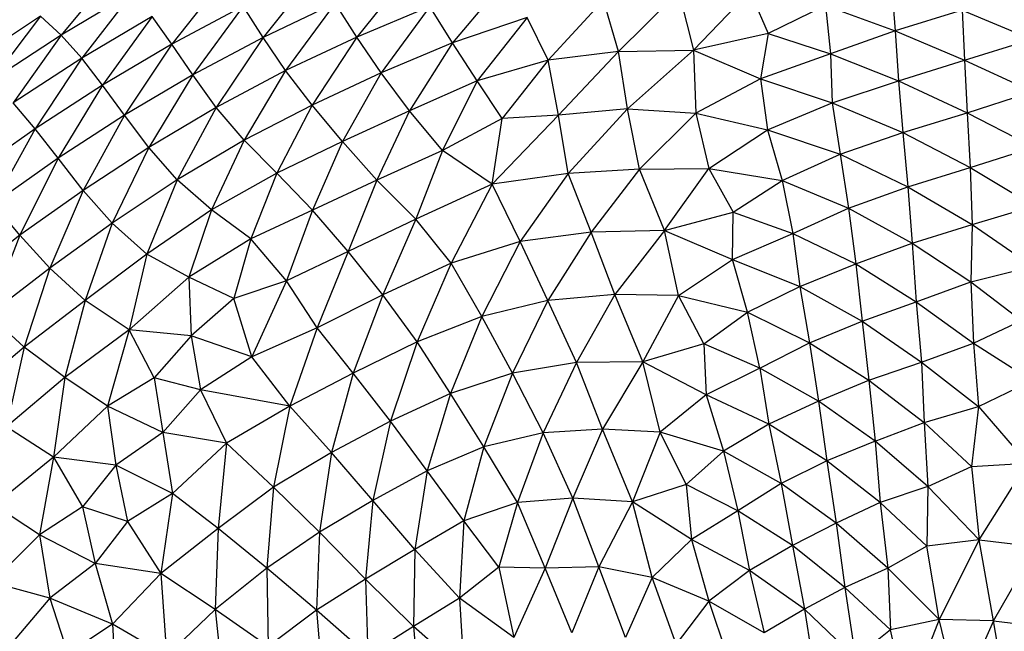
# Paper-space layout '_Superior' of a CAD drawing. Header units: millimetres. Extents: x -213 to 187, y -200 to 200.
# Tile 19 of 36: x -68 to -19, y 53 to 84. Entities that reach past the tile are written whole.
import ezdxf

# ---------------------------------------------------------------- set-up
doc = ezdxf.new("R2010")
doc.units = ezdxf.units.MM

psp = doc.layouts.new('_Superior')

# ---------------------------------------------------------------- linework, layer by layer
at = {"color": 7, "linetype": 'Continuous', "lineweight": 25}
for p, q in [((-63.391, 85.934), (-65.974, 82.819)), ((-57.826, 85.682), (-60.447, 82.365)), ((-53.241, 86.008), (-55.892, 82.697)), ((-48.575, 85.983), (-51.215, 82.718)), ((-43.746, 85.611), (-46.424, 82.427)), ((-24.504, 85.411), (-24.318, 83.037)), ((-62.403, 84.946), (-65.974, 82.819)), ((-62.403, 84.946), (-64.952, 81.667)), ((-35.125, 84.977), (-38.142, 82.001)), ((-35.125, 84.977), (-34.392, 82.061)), ((-31.573, 85.013), (-34.392, 82.061)), ((-31.573, 85.013), (-30.661, 82.892)), ((-56.891, 84.263), (-60.447, 82.365)), ((-56.891, 84.263), (-59.405, 80.825)), ((-55.892, 82.697), (-56.891, 84.263)), ((-52.287, 84.416), (-55.892, 82.697)), ((-52.287, 84.416), (-54.763, 81.039)), ((-51.215, 82.718), (-52.287, 84.416)), ((-47.557, 84.253), (-51.215, 82.718)), ((-47.557, 84.253), (-49.987, 80.925)), ((-46.424, 82.427), (-47.557, 84.253)), ((-38.89, 84.557), (-41.644, 81.568)), ((-38.142, 82.001), (-38.89, 84.557)), ((-27.8, 84.292), (-30.661, 82.892)), ((-27.8, 84.292), (-27.552, 81.874)), ((-27.8, 84.292), (-24.318, 83.037)), ((-67.008, 83.761), (-70.525, 81.435)), ((-67.008, 83.761), (-69.453, 80.541)), ((-65.974, 82.819), (-67.008, 83.761)), ((-61.431, 83.75), (-64.952, 81.667)), ((-61.431, 83.75), (-63.914, 80.32)), ((-60.447, 82.365), (-61.431, 83.75)), ((-42.697, 83.693), (-46.424, 82.427)), ((-42.697, 83.693), (-45.195, 80.527)), ((-41.644, 81.568), (-42.697, 83.693)), ((-20.972, 84.06), (-24.318, 83.037)), ((-20.972, 84.06), (-17.504, 82.613)), ((-20.972, 84.06), (-20.854, 81.566)), ((-65.974, 82.819), (-69.453, 80.541)), ((-65.974, 82.819), (-68.377, 79.435)), ((-64.952, 81.667), (-65.974, 82.819)), ((-55.892, 82.697), (-59.405, 80.825)), ((-55.892, 82.697), (-58.234, 79.196)), ((-54.763, 81.039), (-55.892, 82.697)), ((-51.215, 82.718), (-54.763, 81.039)), ((-51.215, 82.718), (-53.443, 79.32)), ((-49.987, 80.925), (-51.215, 82.718)), ((-30.661, 82.892), (-34.392, 82.061)), ((-30.661, 82.892), (-31.05, 80.624)), ((-30.661, 82.892), (-27.552, 81.874)), ((-24.318, 83.037), (-27.552, 81.874)), ((-24.318, 83.037), (-20.854, 81.566)), ((-24.318, 83.037), (-24.142, 80.534)), ((-60.447, 82.365), (-63.914, 80.32)), ((-60.447, 82.365), (-62.819, 78.808)), ((-59.405, 80.825), (-60.447, 82.365)), ((-46.424, 82.427), (-49.987, 80.925)), ((-46.424, 82.427), (-48.579, 79.032)), ((-45.195, 80.527), (-46.424, 82.427)), ((-20.854, 81.566), (-17.504, 82.613)), ((-64.952, 81.667), (-68.377, 79.435)), ((-64.952, 81.667), (-67.282, 78.134)), ((-63.914, 80.32), (-64.952, 81.667)), ((-38.142, 82.001), (-41.644, 81.568)), ((-38.142, 82.001), (-41.129, 78.805)), ((-38.142, 82.001), (-34.392, 82.061)), ((-37.68, 79.133), (-38.142, 82.001)), ((-34.392, 82.061), (-37.68, 79.133)), ((-34.392, 82.061), (-31.05, 80.624)), ((-34.392, 82.061), (-34.274, 78.916)), ((-27.552, 81.874), (-31.05, 80.624)), ((-27.552, 81.874), (-27.465, 79.432)), ((-27.552, 81.874), (-24.142, 80.534)), ((-41.644, 81.568), (-45.195, 80.527)), ((-41.644, 81.568), (-43.956, 78.646)), ((-41.129, 78.805), (-41.644, 81.568)), ((-24.142, 80.534), (-20.854, 81.566)), ((-20.854, 81.566), (-20.716, 78.937)), ((-20.854, 81.566), (-17.451, 79.987)), ((-59.405, 80.825), (-62.819, 78.808)), ((-59.405, 80.825), (-61.606, 77.191)), ((-58.234, 79.196), (-59.405, 80.825)), ((-54.763, 81.039), (-58.234, 79.196)), ((-54.763, 81.039), (-56.842, 77.56)), ((-53.443, 79.32), (-54.763, 81.039)), ((-49.987, 80.925), (-53.443, 79.32)), ((-49.987, 80.925), (-51.924, 77.502)), ((-48.579, 79.032), (-49.987, 80.925)), ((-63.914, 80.32), (-67.282, 78.134)), ((-63.914, 80.32), (-66.134, 76.658)), ((-62.819, 78.808), (-63.914, 80.32)), ((-45.195, 80.527), (-48.579, 79.032)), ((-45.195, 80.527), (-46.923, 77.049)), ((-43.956, 78.646), (-45.195, 80.527)), ((-31.05, 80.624), (-34.274, 78.916)), ((-31.05, 80.624), (-30.688, 78.078)), ((-31.05, 80.624), (-27.465, 79.432)), ((-27.465, 79.432), (-24.142, 80.534)), ((-24.142, 80.534), (-20.716, 78.937)), ((-24.142, 80.534), (-23.94, 77.945)), ((-20.716, 78.937), (-17.451, 79.987)), ((-67.282, 78.134), (-68.377, 79.435)), ((-58.234, 79.196), (-61.606, 77.191)), ((-58.234, 79.196), (-60.191, 75.574)), ((-56.842, 77.56), (-58.234, 79.196)), ((-53.443, 79.32), (-56.842, 77.56)), ((-53.443, 79.32), (-55.201, 75.912)), ((-51.924, 77.502), (-53.443, 79.32)), ((-30.688, 78.078), (-27.465, 79.432)), ((-27.465, 79.432), (-23.94, 77.945)), ((-27.465, 79.432), (-27.068, 76.865)), ((-62.819, 78.808), (-66.134, 76.658)), ((-62.819, 78.808), (-64.875, 75.054)), ((-61.606, 77.191), (-62.819, 78.808)), ((-48.579, 79.032), (-51.924, 77.502)), ((-48.579, 79.032), (-50.212, 75.56)), ((-46.923, 77.049), (-48.579, 79.032)), ((-41.129, 78.805), (-44.452, 75.36)), ((-41.129, 78.805), (-43.956, 78.646)), ((-37.68, 79.133), (-41.129, 78.805)), ((-40.652, 75.902), (-41.129, 78.805)), ((-37.68, 79.133), (-40.652, 75.902)), ((-37.68, 79.133), (-34.274, 78.916)), ((-37.093, 76.105), (-37.68, 79.133)), ((-34.274, 78.916), (-37.093, 76.105)), ((-34.274, 78.916), (-30.688, 78.078)), ((-34.274, 78.916), (-33.629, 76.147)), ((-23.94, 77.945), (-20.716, 78.937)), ((-20.716, 78.937), (-17.394, 77.205)), ((-20.716, 78.937), (-20.571, 76.19)), ((-43.956, 78.646), (-46.923, 77.049)), ((-44.452, 75.36), (-43.956, 78.646)), ((-67.282, 78.134), (-70.552, 75.808)), ((-67.282, 78.134), (-69.346, 74.379)), ((-66.134, 76.658), (-67.282, 78.134)), ((-33.629, 76.147), (-30.688, 78.078)), ((-30.688, 78.078), (-27.068, 76.865)), ((-30.688, 78.078), (-29.956, 75.553)), ((-27.068, 76.865), (-23.94, 77.945)), ((-23.94, 77.945), (-20.571, 76.19)), ((-23.94, 77.945), (-23.677, 75.232)), ((-56.842, 77.56), (-60.191, 75.574)), ((-56.842, 77.56), (-58.471, 74.086)), ((-55.201, 75.912), (-56.842, 77.56)), ((-51.924, 77.502), (-55.201, 75.912)), ((-51.924, 77.502), (-53.427, 74.057)), ((-50.212, 75.56), (-51.924, 77.502)), ((-61.606, 77.191), (-64.875, 75.054)), ((-61.606, 77.191), (-63.426, 73.411)), ((-60.191, 75.574), (-61.606, 77.191)), ((-46.923, 77.049), (-50.212, 75.56)), ((-46.923, 77.049), (-48.266, 73.606)), ((-44.452, 75.36), (-46.923, 77.049)), ((-29.956, 75.553), (-27.068, 76.865)), ((-27.068, 76.865), (-23.677, 75.232)), ((-27.068, 76.865), (-26.641, 74.166)), ((-20.571, 76.19), (-17.394, 77.205)), ((-66.134, 76.658), (-69.346, 74.379)), ((-66.134, 76.658), (-68.038, 72.806)), ((-64.875, 75.054), (-66.134, 76.658)), ((-55.201, 75.912), (-58.471, 74.086)), ((-55.201, 75.912), (-56.51, 72.622)), ((-53.427, 74.057), (-55.201, 75.912)), ((-40.652, 75.902), (-44.452, 75.36)), ((-40.652, 75.902), (-43.044, 72.49)), ((-37.093, 76.105), (-40.652, 75.902)), ((-39.496, 72.956), (-40.652, 75.902)), ((-37.093, 76.105), (-39.496, 72.956)), ((-37.093, 76.105), (-33.629, 76.147)), ((-35.834, 73.042), (-37.093, 76.105)), ((-35.834, 73.042), (-33.629, 76.147)), ((-33.629, 76.147), (-29.956, 75.553)), ((-33.629, 76.147), (-32.412, 73.969)), ((-23.677, 75.232), (-20.571, 76.19)), ((-20.571, 76.19), (-17.371, 74.276)), ((-20.571, 76.19), (-20.476, 73.346)), ((-60.191, 75.574), (-63.426, 73.411)), ((-60.191, 75.574), (-61.694, 71.869)), ((-58.471, 74.086), (-60.191, 75.574)), ((-50.212, 75.56), (-53.427, 74.057)), ((-50.212, 75.56), (-51.646, 71.997)), ((-48.266, 73.606), (-50.212, 75.56)), ((-44.452, 75.36), (-48.266, 73.606)), ((-44.452, 75.36), (-46.5, 71.411)), ((-43.044, 72.49), (-44.452, 75.36)), ((-32.412, 73.969), (-29.956, 75.553)), ((-29.956, 75.553), (-26.641, 74.166)), ((-29.956, 75.553), (-29.425, 72.901)), ((-64.875, 75.054), (-68.038, 72.806)), ((-64.875, 75.054), (-66.546, 71.157)), ((-63.426, 73.411), (-64.875, 75.054)), ((-26.641, 74.166), (-23.677, 75.232)), ((-23.677, 75.232), (-23.474, 72.419)), ((-23.677, 75.232), (-20.476, 73.346)), ((-68.038, 72.806), (-69.346, 74.379)), ((-20.476, 73.346), (-17.371, 74.276)), ((-58.471, 74.086), (-61.694, 71.869)), ((-58.471, 74.086), (-59.592, 70.72)), ((-56.51, 72.622), (-58.471, 74.086)), ((-53.427, 74.057), (-56.51, 72.622)), ((-53.427, 74.057), (-54.728, 70.531)), ((-51.646, 71.997), (-53.427, 74.057)), ((-35.834, 73.042), (-32.412, 73.969)), ((-32.447, 71.588), (-32.412, 73.969)), ((-32.412, 73.969), (-29.425, 72.901)), ((-29.425, 72.901), (-26.641, 74.166)), ((-26.641, 74.166), (-26.286, 71.371)), ((-26.641, 74.166), (-23.474, 72.419)), ((-63.426, 73.411), (-66.546, 71.157)), ((-63.426, 73.411), (-64.776, 69.54)), ((-61.694, 71.869), (-63.426, 73.411)), ((-48.266, 73.606), (-51.646, 71.997)), ((-48.266, 73.606), (-49.907, 69.822)), ((-46.5, 71.411), (-48.266, 73.606)), ((-23.474, 72.419), (-20.476, 73.346)), ((-20.476, 73.346), (-20.541, 70.48)), ((-20.476, 73.346), (-17.459, 71.258)), ((-68.038, 72.806), (-71.101, 70.446)), ((-68.038, 72.806), (-69.579, 68.824)), ((-66.546, 71.157), (-68.038, 72.806)), ((-39.496, 72.956), (-43.044, 72.49)), ((-39.496, 72.956), (-41.667, 69.539)), ((-35.834, 73.042), (-39.496, 72.956)), ((-38.321, 69.846), (-39.496, 72.956)), ((-35.834, 73.042), (-38.321, 69.846)), ((-35.834, 73.042), (-32.447, 71.588)), ((-35.136, 69.801), (-35.834, 73.042)), ((-32.447, 71.588), (-29.425, 72.901)), ((-29.425, 72.901), (-26.286, 71.371)), ((-29.425, 72.901), (-29.082, 70.249)), ((-56.51, 72.622), (-59.592, 70.72)), ((-56.51, 72.622), (-57.357, 69.648)), ((-54.728, 70.531), (-56.51, 72.622)), ((-43.044, 72.49), (-46.5, 71.411)), ((-43.044, 72.49), (-44.963, 68.743)), ((-41.667, 69.539), (-43.044, 72.49)), ((-26.286, 71.371), (-23.474, 72.419)), ((-23.474, 72.419), (-20.541, 70.48)), ((-23.474, 72.419), (-23.265, 69.486)), ((-61.694, 71.869), (-64.776, 69.54)), ((-61.694, 71.869), (-62.583, 68.075)), ((-59.592, 70.72), (-61.694, 71.869)), ((-51.646, 71.997), (-54.728, 70.531)), ((-51.646, 71.997), (-53.183, 68.187)), ((-49.907, 69.822), (-51.646, 71.997)), ((-46.5, 71.411), (-49.907, 69.822)), ((-46.5, 71.411), (-48.194, 67.474)), ((-44.963, 68.743), (-46.5, 71.411)), ((-35.136, 69.801), (-32.447, 71.588)), ((-31.699, 68.957), (-32.447, 71.588)), ((-32.447, 71.588), (-29.082, 70.249)), ((-29.082, 70.249), (-26.286, 71.371)), ((-26.286, 71.371), (-23.265, 69.486)), ((-26.286, 71.371), (-25.958, 68.506)), ((-66.546, 71.157), (-69.579, 68.824)), ((-66.546, 71.157), (-67.828, 67.205)), ((-64.776, 69.54), (-66.546, 71.157)), ((-20.541, 70.48), (-17.459, 71.258)), ((-59.592, 70.72), (-62.583, 68.075)), ((-57.357, 69.648), (-59.592, 70.72)), ((-59.592, 70.72), (-59.478, 67.776)), ((-54.728, 70.531), (-57.357, 69.648)), ((-54.728, 70.531), (-56.445, 66.734)), ((-53.183, 68.187), (-54.728, 70.531)), ((-23.265, 69.486), (-20.541, 70.48)), ((-20.541, 70.48), (-18.004, 68.552)), ((-20.541, 70.48), (-20.407, 67.406)), ((-38.321, 69.846), (-41.667, 69.539)), ((-38.321, 69.846), (-40.236, 66.445)), ((-36.921, 66.471), (-38.321, 69.846)), ((-35.136, 69.801), (-38.321, 69.846)), ((-31.699, 68.957), (-29.082, 70.249)), ((-29.082, 70.249), (-25.958, 68.506)), ((-29.082, 70.249), (-28.59, 67.434)), ((-64.776, 69.54), (-67.828, 67.205)), ((-64.776, 69.54), (-65.791, 65.691)), ((-62.583, 68.075), (-64.776, 69.54)), ((-57.357, 69.648), (-59.478, 67.776)), ((-56.445, 66.734), (-57.357, 69.648)), ((-49.907, 69.822), (-53.183, 68.187)), ((-49.907, 69.822), (-51.383, 65.906)), ((-48.194, 67.474), (-49.907, 69.822)), ((-41.667, 69.539), (-44.963, 68.743)), ((-41.667, 69.539), (-43.429, 65.917)), ((-40.236, 66.445), (-41.667, 69.539)), ((-35.136, 69.801), (-36.921, 66.471)), ((-33.873, 67.378), (-35.136, 69.801)), ((-35.136, 69.801), (-31.699, 68.957)), ((-25.958, 68.506), (-23.265, 69.486)), ((-23.265, 69.486), (-23.005, 66.469)), ((-23.265, 69.486), (-20.407, 67.406)), ((-33.873, 67.378), (-31.699, 68.957)), ((-31.077, 66.163), (-31.699, 68.957)), ((-31.699, 68.957), (-28.59, 67.434)), ((-67.828, 67.205), (-69.579, 68.824)), ((-44.963, 68.743), (-48.194, 67.474)), ((-44.963, 68.743), (-46.527, 64.903)), ((-43.429, 65.917), (-44.963, 68.743)), ((-28.59, 67.434), (-25.958, 68.506)), ((-25.958, 68.506), (-23.005, 66.469)), ((-25.958, 68.506), (-25.626, 65.558)), ((-20.407, 67.406), (-18.004, 68.552)), ((-62.583, 68.075), (-65.791, 65.691)), ((-62.583, 68.075), (-63.666, 64.259)), ((-59.478, 67.776), (-62.583, 68.075)), ((-61.328, 65.682), (-62.583, 68.075)), ((-53.183, 68.187), (-56.445, 66.734)), ((-53.183, 68.187), (-54.549, 64.26)), ((-51.383, 65.906), (-53.183, 68.187)), ((-59.478, 67.776), (-61.328, 65.682)), ((-56.445, 66.734), (-59.478, 67.776)), ((-59.478, 67.776), (-59.02, 65.08)), ((-48.194, 67.474), (-51.383, 65.906)), ((-48.194, 67.474), (-49.533, 63.519)), ((-46.527, 64.903), (-48.194, 67.474)), ((-31.077, 66.163), (-28.59, 67.434)), ((-28.59, 67.434), (-25.626, 65.558)), ((-28.59, 67.434), (-28.14, 64.518)), ((-23.005, 66.469), (-20.407, 67.406)), ((-20.407, 67.406), (-17.485, 65.536)), ((-20.407, 67.406), (-20.156, 64.248)), ((-67.828, 67.205), (-70.746, 64.766)), ((-67.828, 67.205), (-68.713, 63.224)), ((-65.791, 65.691), (-67.828, 67.205)), ((-33.873, 67.378), (-36.921, 66.471)), ((-31.077, 66.163), (-33.873, 67.378)), ((-33.873, 67.378), (-33.751, 64.827)), ((-56.445, 66.734), (-59.02, 65.08)), ((-54.549, 64.26), (-56.445, 66.734)), ((-40.236, 66.445), (-43.429, 65.917)), ((-40.236, 66.445), (-41.907, 62.929)), ((-36.921, 66.471), (-40.236, 66.445)), ((-38.928, 63.107), (-40.236, 66.445)), ((-36.921, 66.471), (-38.928, 63.107)), ((-36.052, 62.962), (-36.921, 66.471)), ((-33.751, 64.827), (-36.921, 66.471)), ((-25.626, 65.558), (-23.005, 66.469)), ((-23.005, 66.469), (-22.86, 63.453)), ((-23.005, 66.469), (-20.156, 64.248)), ((-43.429, 65.917), (-46.527, 64.903)), ((-43.429, 65.917), (-44.856, 62.224)), ((-41.907, 62.929), (-43.429, 65.917)), ((-31.077, 66.163), (-33.751, 64.827)), ((-28.14, 64.518), (-31.077, 66.163)), ((-31.077, 66.163), (-30.619, 63.37)), ((-65.791, 65.691), (-68.713, 63.224)), ((-65.791, 65.691), (-66.367, 61.719)), ((-63.666, 64.259), (-65.791, 65.691)), ((-61.328, 65.682), (-63.666, 64.259)), ((-61.328, 65.682), (-60.9, 62.948)), ((-59.02, 65.08), (-61.328, 65.682)), ((-51.383, 65.906), (-54.549, 64.26)), ((-51.383, 65.906), (-52.474, 61.942)), ((-49.533, 63.519), (-51.383, 65.906)), ((-28.14, 64.518), (-25.626, 65.558)), ((-25.626, 65.558), (-25.317, 62.518)), ((-25.626, 65.558), (-22.86, 63.453)), ((-20.156, 64.248), (-17.485, 65.536)), ((-59.02, 65.08), (-60.9, 62.948)), ((-54.549, 64.26), (-59.02, 65.08)), ((-59.02, 65.08), (-57.715, 62.415)), ((-46.527, 64.903), (-49.533, 63.519)), ((-46.527, 64.903), (-47.694, 61.023)), ((-44.856, 62.224), (-46.527, 64.903)), ((-33.751, 64.827), (-36.052, 62.962)), ((-30.619, 63.37), (-33.751, 64.827)), ((-33.751, 64.827), (-32.897, 62.012)), ((-28.14, 64.518), (-30.619, 63.37)), ((-25.317, 62.518), (-28.14, 64.518)), ((-28.14, 64.518), (-27.728, 61.535)), ((-63.666, 64.259), (-66.367, 61.719)), ((-60.9, 62.948), (-63.666, 64.259)), ((-63.666, 64.259), (-63.25, 61.304)), ((-54.549, 64.26), (-57.715, 62.415)), ((-54.549, 64.26), (-55.369, 60.22)), ((-52.474, 61.942), (-54.549, 64.26)), ((-22.86, 63.453), (-20.156, 64.248)), ((-20.156, 64.248), (-20.51, 61.241)), ((-20.156, 64.248), (-17.714, 61.414)), ((-49.533, 63.519), (-52.474, 61.942)), ((-49.533, 63.519), (-50.41, 59.544)), ((-47.694, 61.023), (-49.533, 63.519)), ((-25.317, 62.518), (-22.86, 63.453)), ((-22.86, 63.453), (-20.51, 61.241)), ((-22.86, 63.453), (-22.681, 60.246)), ((-66.367, 61.719), (-68.713, 63.224)), ((-38.928, 63.107), (-41.907, 62.929)), ((-38.928, 63.107), (-40.423, 59.66)), ((-37.432, 59.475), (-38.928, 63.107)), ((-36.052, 62.962), (-38.928, 63.107)), ((-36.052, 62.962), (-37.432, 59.475)), ((-34.751, 60.342), (-36.052, 62.962)), ((-32.897, 62.012), (-36.052, 62.962)), ((-30.619, 63.37), (-32.897, 62.012)), ((-30.619, 63.37), (-30.009, 60.388)), ((-27.728, 61.535), (-30.619, 63.37)), ((-60.9, 62.948), (-63.25, 61.304)), ((-60.9, 62.948), (-60.424, 59.89)), ((-57.715, 62.415), (-60.9, 62.948)), ((-41.907, 62.929), (-44.856, 62.224)), ((-41.907, 62.929), (-43.185, 59.447)), ((-40.423, 59.66), (-41.907, 62.929)), ((-25.317, 62.518), (-27.728, 61.535)), ((-22.681, 60.246), (-25.317, 62.518)), ((-25.317, 62.518), (-25.069, 59.437)), ((-57.715, 62.415), (-60.424, 59.89)), ((-57.715, 62.415), (-58.135, 58.15)), ((-55.369, 60.22), (-57.715, 62.415)), ((-44.856, 62.224), (-47.694, 61.023)), ((-44.856, 62.224), (-45.863, 58.534)), ((-43.185, 59.447), (-44.856, 62.224)), ((-32.897, 62.012), (-34.751, 60.342)), ((-32.897, 62.012), (-32.172, 59.028)), ((-30.009, 60.388), (-32.897, 62.012)), ((-66.367, 61.719), (-69.316, 59.307)), ((-66.367, 61.719), (-67.057, 57.832)), ((-63.25, 61.304), (-66.367, 61.719)), ((-66.367, 61.719), (-64.917, 59.23)), ((-52.474, 61.942), (-55.369, 60.22)), ((-52.474, 61.942), (-53.08, 57.957)), ((-50.41, 59.544), (-52.474, 61.942)), ((-27.728, 61.535), (-30.009, 60.388)), ((-27.728, 61.535), (-27.262, 58.405)), ((-25.069, 59.437), (-27.728, 61.535)), ((-63.25, 61.304), (-64.917, 59.23)), ((-60.424, 59.89), (-63.25, 61.304)), ((-63.25, 61.304), (-62.659, 58.496)), ((-47.694, 61.023), (-50.41, 59.544)), ((-47.694, 61.023), (-48.308, 57.087)), ((-45.863, 58.534), (-47.694, 61.023)), ((-22.681, 60.246), (-20.51, 61.241)), ((-20.51, 61.241), (-17.714, 61.414)), ((-20.51, 61.241), (-20.121, 57.585)), ((-20.121, 57.585), (-17.714, 61.414)), ((-55.369, 60.22), (-58.135, 58.15)), ((-55.369, 60.22), (-55.701, 56.161)), ((-53.08, 57.957), (-55.369, 60.22)), ((-34.751, 60.342), (-37.432, 59.475)), ((-34.751, 60.342), (-34.484, 57.595)), ((-32.172, 59.028), (-34.751, 60.342)), ((-30.009, 60.388), (-32.172, 59.028)), ((-27.262, 58.405), (-30.009, 60.388)), ((-30.009, 60.388), (-29.441, 57.295)), ((-22.681, 60.246), (-25.069, 59.437)), ((-22.681, 60.246), (-22.727, 57.254)), ((-20.121, 57.585), (-22.681, 60.246)), ((-60.424, 59.89), (-62.659, 58.496)), ((-60.424, 59.89), (-61.003, 55.894)), ((-58.135, 58.15), (-60.424, 59.89)), ((-50.41, 59.544), (-53.08, 57.957)), ((-50.41, 59.544), (-50.769, 55.613)), ((-48.308, 57.087), (-50.41, 59.544)), ((-40.423, 59.66), (-43.185, 59.447)), ((-40.423, 59.66), (-41.793, 56.163)), ((-37.432, 59.475), (-40.423, 59.66)), ((-39.126, 56.23), (-40.423, 59.66)), ((-67.057, 57.832), (-69.316, 59.307)), ((-64.917, 59.23), (-67.057, 57.832)), ((-62.659, 58.496), (-64.917, 59.23)), ((-64.917, 59.23), (-64.273, 56.398)), ((-43.185, 59.447), (-45.863, 58.534)), ((-43.185, 59.447), (-44.108, 56.219)), ((-41.793, 56.163), (-43.185, 59.447)), ((-37.432, 59.475), (-39.126, 56.23)), ((-34.484, 57.595), (-37.432, 59.475)), ((-36.448, 55.696), (-37.432, 59.475)), ((-32.172, 59.028), (-34.484, 57.595)), ((-29.441, 57.295), (-32.172, 59.028)), ((-32.172, 59.028), (-31.6, 56.044)), ((-25.069, 59.437), (-27.262, 58.405)), ((-22.727, 57.254), (-25.069, 59.437)), ((-25.069, 59.437), (-24.68, 56.164)), ((-45.863, 58.534), (-48.308, 57.087)), ((-45.863, 58.534), (-46.08, 54.668)), ((-44.108, 56.219), (-45.863, 58.534)), ((-62.659, 58.496), (-64.273, 56.398)), ((-62.659, 58.496), (-61.003, 55.894)), ((-58.135, 58.15), (-61.003, 55.894)), ((-58.135, 58.15), (-58.287, 54.093)), ((-55.701, 56.161), (-58.135, 58.15)), ((-27.262, 58.405), (-29.441, 57.295)), ((-27.262, 58.405), (-26.839, 55.193)), ((-24.68, 56.164), (-27.262, 58.405)), ((-67.057, 57.832), (-69.438, 55.449)), ((-64.273, 56.398), (-67.057, 57.832)), ((-67.057, 57.832), (-66.539, 54.656)), ((-53.08, 57.957), (-55.701, 56.161)), ((-53.08, 57.957), (-53.218, 54.069)), ((-50.769, 55.613), (-53.08, 57.957)), ((-34.484, 57.595), (-36.448, 55.696)), ((-31.6, 56.044), (-34.484, 57.595)), ((-34.484, 57.595), (-33.622, 54.505)), ((-20.121, 57.585), (-22.727, 57.254)), ((-20.121, 57.585), (-22.12, 53.594)), ((-20.121, 57.585), (-17.283, 57.233)), ((-19.404, 53.523), (-20.121, 57.585)), ((-48.308, 57.087), (-50.769, 55.613)), ((-48.308, 57.087), (-48.373, 53.249)), ((-46.08, 54.668), (-48.308, 57.087)), ((-29.441, 57.295), (-31.6, 56.044)), ((-29.441, 57.295), (-28.849, 54.106)), ((-26.839, 55.193), (-29.441, 57.295)), ((-22.727, 57.254), (-24.68, 56.164)), ((-22.12, 53.594), (-22.727, 57.254)), ((-19.404, 53.523), (-17.283, 57.233)), ((-64.273, 56.398), (-66.539, 54.656)), ((-64.273, 56.398), (-63.414, 53.36)), ((-61.003, 55.894), (-64.273, 56.398)), ((-55.701, 56.161), (-58.287, 54.093)), ((-53.218, 54.069), (-55.701, 56.161)), ((-55.701, 56.161), (-55.629, 52.253)), ((-44.108, 56.219), (-46.08, 54.668)), ((-44.108, 56.219), (-43.357, 52.696)), ((-41.793, 56.163), (-44.108, 56.219)), ((-41.793, 56.163), (-43.357, 52.696)), ((-39.126, 56.23), (-41.793, 56.163)), ((-40.465, 52.928), (-41.793, 56.163)), ((-39.126, 56.23), (-40.465, 52.928)), ((-37.783, 52.693), (-39.126, 56.23)), ((-36.448, 55.696), (-39.126, 56.23)), ((-24.68, 56.164), (-26.839, 55.193)), ((-24.68, 56.164), (-24.546, 53.079)), ((-22.12, 53.594), (-24.68, 56.164)), ((-61.003, 55.894), (-63.414, 53.36)), ((-61.003, 55.894), (-60.706, 51.791)), ((-58.287, 54.093), (-61.003, 55.894)), ((-50.769, 55.613), (-53.218, 54.069)), ((-48.373, 53.249), (-50.769, 55.613)), ((-50.769, 55.613), (-50.658, 51.813)), ((-36.448, 55.696), (-37.783, 52.693)), ((-35.262, 52.363), (-36.448, 55.696)), ((-33.622, 54.505), (-36.448, 55.696)), ((-31.6, 56.044), (-33.622, 54.505)), ((-31.6, 56.044), (-30.852, 52.927)), ((-28.849, 54.106), (-31.6, 56.044)), ((-66.539, 54.656), (-69.438, 55.449)), ((-26.839, 55.193), (-28.849, 54.106)), ((-24.546, 53.079), (-26.839, 55.193)), ((-26.839, 55.193), (-26.294, 51.684)), ((-66.539, 54.656), (-68.557, 52.27)), ((-63.414, 53.36), (-66.539, 54.656)), ((-66.539, 54.656), (-65.642, 51.886)), ((-46.08, 54.668), (-48.373, 53.249)), ((-43.357, 52.696), (-46.08, 54.668)), ((-46.08, 54.668), (-45.859, 51.039)), ((-33.622, 54.505), (-35.262, 52.363)), ((-30.852, 52.927), (-33.622, 54.505)), ((-33.622, 54.505), (-32.58, 51.409)), ((-28.849, 54.106), (-30.852, 52.927)), ((-26.294, 51.684), (-28.849, 54.106)), ((-28.849, 54.106), (-28.323, 50.855)), ((-58.287, 54.093), (-60.706, 51.791)), ((-58.287, 54.093), (-57.86, 50.034)), ((-55.629, 52.253), (-58.287, 54.093)), ((-53.218, 54.069), (-55.629, 52.253)), ((-50.658, 51.813), (-53.218, 54.069)), ((-53.218, 54.069), (-52.932, 50.435)), ((-63.414, 53.36), (-65.642, 51.886)), ((-60.706, 51.791), (-63.414, 53.36)), ((-63.414, 53.36), (-63.208, 49.454)), ((-48.373, 53.249), (-50.658, 51.813)), ((-45.859, 51.039), (-48.373, 53.249)), ((-48.373, 53.249), (-48.072, 49.502)), ((-22.12, 53.594), (-24.546, 53.079)), ((-22.12, 53.594), (-23.745, 49.388)), ((-19.404, 53.523), (-22.12, 53.594)), ((-21.155, 49.625), (-22.12, 53.594)), ((-19.404, 53.523), (-21.155, 49.625)), ((-19.404, 53.523), (-16.829, 53.214)), ((-18.714, 49.528), (-19.404, 53.523)), ((-24.546, 53.079), (-26.294, 51.684)), ((-23.745, 49.388), (-24.546, 53.079))]:
    psp.add_line(p, q, dxfattribs=at)
for points, knots in [([(-12.825, 199.694), (-16.243, 199.643), (-23.254, 199.539), (-34.012, 198.664), (-45.252, 197.163), (-56.948, 194.893), (-68.341, 191.953), (-79.355, 188.413), (-89.927, 184.355), (-100.652, 179.511), (-111.465, 173.825), (-122.288, 167.245), (-133.032, 159.723), (-143.597, 151.225), (-153.871, 141.726), (-163.732, 131.217), (-173.05, 119.706), (-181.692, 107.223), (-189.525, 93.818), (-196.416, 79.564), (-202.245, 64.561), (-206.902, 48.925), (-210.298, 32.797), (-212.363, 16.332), (-213.056, -0.306), (-212.363, -16.944), (-210.298, -33.41), (-206.902, -49.538), (-202.245, -65.173), (-196.416, -80.177), (-189.525, -94.43), (-181.692, -107.835), (-173.05, -120.319), (-163.732, -131.83), (-153.871, -142.339), (-143.597, -151.838), (-133.032, -160.336), (-122.288, -167.857), (-111.465, -174.438), (-100.652, -180.124), (-89.927, -184.967), (-79.355, -189.025), (-68.341, -192.566), (-56.948, -195.505), (-45.252, -197.776), (-34.012, -199.276), (-23.254, -200.151), (-16.243, -200.256), (-12.825, -200.306)], [0, 0, 0, 0, 0.016322, 0.033479, 0.05151, 0.070452, 0.090341, 0.107661, 0.125675, 0.144395, 0.163829, 0.18398, 0.204846, 0.226418, 0.248682, 0.271613, 0.29518, 0.319343, 0.344053, 0.369251, 0.394871, 0.420839, 0.447075, 0.473492, 0.5, 0.526508, 0.552925, 0.579161, 0.605129, 0.630749, 0.655947, 0.680657, 0.70482, 0.728387, 0.751318, 0.773582, 0.795154, 0.81602, 0.836171, 0.855605, 0.874325, 0.892339, 0.909659, 0.929548, 0.94849, 0.966521, 0.983678, 1, 1, 1, 1]), ([(-208.823, 0.643), (-208.666, 6.07), (-208.354, 16.904), (-206.186, 32.987), (-202.821, 48.733), (-198.204, 63.991), (-192.455, 78.626), (-185.673, 92.525), (-177.98, 105.594), (-169.502, 117.761), (-160.37, 128.978), (-150.714, 139.217), (-140.659, 148.472), (-130.323, 156.75), (-119.816, 164.077), (-109.234, 170.487), (-98.665, 176.027), (-88.182, 180.745), (-77.849, 184.699), (-67.085, 188.149), (-55.951, 191.014), (-44.521, 193.227), (-33.535, 194.689), (-23.02, 195.543), (-16.166, 195.644), (-12.825, 195.694)], [0, 0, 0, 0, 0.053046, 0.1059, 0.158382, 0.210322, 0.26156, 0.311949, 0.361357, 0.409669, 0.456789, 0.502635, 0.547147, 0.590278, 0.631998, 0.67229, 0.71115, 0.748586, 0.784612, 0.819254, 0.859037, 0.896932, 0.933007, 0.967337, 1, 1, 1, 1])]:
    psp.add_open_spline(points, degree=3, knots=knots, dxfattribs=at)

doc.saveas('drawing.dxf')
